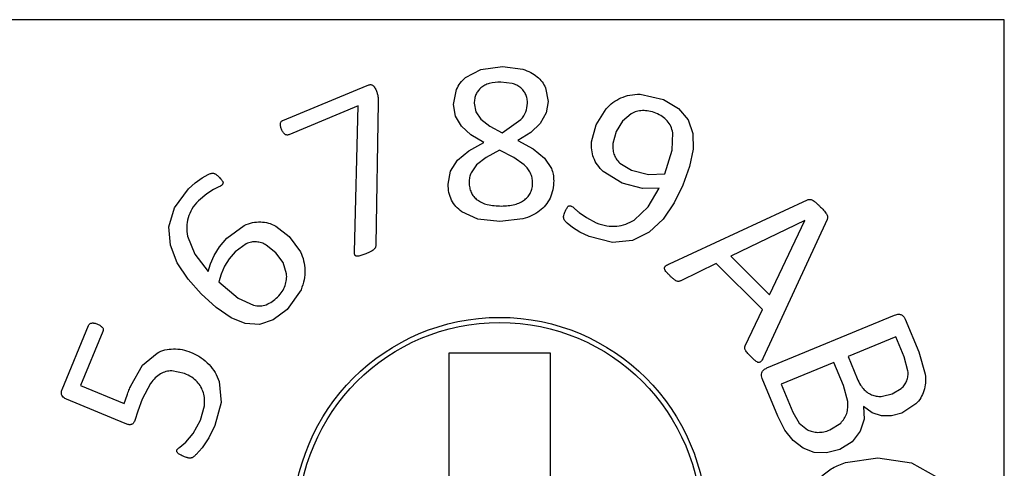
# Model space of a CAD drawing. Header units: millimetres. Extents: x 0 to 297, y 0 to 210.
# Tile 18 of 34: x 145.47 to 150.34, y 47.33 to 49.55. Entities that reach past the tile are written whole.
import ezdxf

# ---------------------------------------------------------------- set-up
doc = ezdxf.new("R2010")
doc.units = ezdxf.units.MM

msp = doc.modelspace()

# ---------------------------------------------------------------- linework, layer by layer
at = {"color": 7, "linetype": 'Continuous', "lineweight": 25}
for p, q in [((150.3434, 49.5501), (120.3434, 49.5501)), ((150.3434, 44.5501), (150.3434, 49.5501)), ((147.7494, 49.3033), (147.8566, 49.3181)), ((147.8566, 49.3181), (147.9582, 49.3045)), ((147.6738, 49.2633), (147.7494, 49.3033)), ((146.7693, 49.051), (147.1873, 49.2241)), ((147.9054, 49.2341), (147.849, 49.2413)), ((147.615, 49.1301), (147.6294, 49.2037)), ((148.0702, 49.2125), (148.0834, 49.1445)), ((148.539, 49.1807), (148.6553, 49.1542)), ((147.1431, 49.1227), (146.7987, 48.98)), ((147.1242, 48.4001), (147.1431, 49.1227)), ((147.2412, 49.1399), (147.2301, 48.4361)), ((147.6246, 49.0725), (147.615, 49.1301)), ((147.7174, 49.1357), (147.7254, 49.0937)), ((148.0834, 49.1445), (148.0734, 49.0881)), ((148.6553, 49.1542), (148.7301, 49.1102)), ((147.7254, 49.0937), (147.7506, 49.0569)), ((148.0734, 49.0881), (148.0446, 49.0365)), ((148.3216, 49.0291), (148.3708, 49.1092)), ((148.4947, 49.0843), (148.4513, 49.0473)), ((148.7301, 49.1102), (148.7774, 49.0538)), ((147.6538, 49.0225), (147.6246, 49.0725)), ((147.7506, 49.0569), (147.7938, 49.0233)), ((147.8562, 48.9889), (147.949, 49.0553)), ((148.0446, 49.0365), (147.9974, 48.9913)), ((148.2991, 48.9445), (148.3216, 49.0291)), ((148.4513, 49.0473), (148.4212, 48.9966)), ((148.7774, 49.0538), (148.8001, 48.9864)), ((147.7006, 48.9793), (147.6538, 49.0225)), ((147.7642, 48.9417), (147.7006, 48.9793)), ((147.7938, 49.0233), (147.8562, 48.9889)), ((147.9974, 48.9913), (147.9334, 48.9521)), ((148.4212, 48.9966), (148.4046, 48.9368)), ((148.6982, 48.9035), (148.7013, 48.9892)), ((148.8001, 48.9864), (148.8013, 48.9088)), ((147.6898, 48.9005), (147.7642, 48.9417)), ((147.9334, 48.9521), (148.0094, 48.9105)), ((147.6342, 48.8541), (147.6898, 48.9005)), ((147.8422, 48.9037), (147.7758, 48.8677)), ((147.9138, 48.8669), (147.8422, 48.9037)), ((148.0094, 48.9105), (148.065, 48.8645)), ((148.661, 48.7864), (148.6982, 48.9035)), ((148.8013, 48.9088), (148.7839, 48.8229)), ((147.5998, 48.7997), (147.6342, 48.8541)), ((147.729, 48.8309), (147.7014, 48.7905)), ((147.7758, 48.8677), (147.729, 48.8309)), ((147.9654, 48.8305), (147.9138, 48.8669)), ((148.065, 48.8645), (148.0994, 48.8125)), ((148.438, 48.8398), (148.4958, 48.8046)), ((146.3699, 48.7665), (146.3993, 48.7829)), ((147.5878, 48.7353), (147.5998, 48.7997)), ((148.4509, 48.7401), (148.3564, 48.7974)), ((148.4958, 48.8046), (148.5809, 48.7832)), ((148.5809, 48.7832), (148.661, 48.7864)), ((148.7839, 48.8229), (148.7514, 48.7308)), ((146.3015, 48.7116), (146.3354, 48.7416)), ((146.3354, 48.7416), (146.3699, 48.7665)), ((148.5506, 48.7144), (148.4509, 48.7401)), ((146.2319, 48.6172), (146.3015, 48.7116)), ((146.392, 48.6873), (146.351, 48.6525)), ((146.4262, 48.7085), (146.392, 48.6873)), ((148.6335, 48.716), (148.5506, 48.7144)), ((148.5797, 48.6235), (148.6335, 48.716)), ((148.7514, 48.7308), (148.7082, 48.6422)), ((148.7082, 48.6422), (148.6529, 48.562)), ((148.684, 48.3411), (149.3682, 48.657)), ((146.2047, 48.5238), (146.2319, 48.6172)), ((147.7358, 48.5621), (147.6554, 48.5981)), ((148.237, 48.5949), (148.2727, 48.5693)), ((148.5092, 48.557), (148.5797, 48.6235)), ((147.8434, 48.5501), (147.7358, 48.5621)), ((147.9574, 48.5633), (147.8434, 48.5501)), ((148.2039, 48.5211), (148.1771, 48.5422)), ((148.2727, 48.5693), (148.322, 48.5441)), ((148.6529, 48.562), (148.5841, 48.4974)), ((149.3552, 48.5547), (148.9889, 48.3779)), ((149.4652, 48.5595), (149.1493, 47.8753)), ((149.1798, 48.187), (149.3555, 48.5544)), ((149.3555, 48.5544), (149.3552, 48.5547)), ((146.2121, 48.4322), (146.2047, 48.5238)), ((146.4915, 48.4672), (146.5781, 48.5306)), ((146.7336, 48.5278), (146.8012, 48.4766)), ((148.2412, 48.4974), (148.2039, 48.5211)), ((148.2867, 48.4756), (148.2412, 48.4974)), ((148.5841, 48.4974), (148.5008, 48.4562)), ((146.2967, 48.4783), (146.3331, 48.388)), ((146.4553, 48.4248), (146.4915, 48.4672)), ((146.5871, 48.4395), (146.5328, 48.3999)), ((146.8012, 48.4766), (146.8564, 48.3994)), ((148.4018, 48.4461), (148.2867, 48.4756)), ((148.5008, 48.4562), (148.4018, 48.4461)), ((146.246, 48.3451), (146.2121, 48.4322)), ((146.429, 48.3821), (146.4553, 48.4248)), ((146.5328, 48.3999), (146.504, 48.3654)), ((146.7345, 48.3957), (146.6873, 48.4333)), ((146.7701, 48.3476), (146.7345, 48.3957)), ((147.1807, 48.3901), (147.1506, 48.3794)), ((146.2995, 48.2644), (146.246, 48.3451)), ((146.3331, 48.388), (146.3985, 48.3029)), ((146.4106, 48.3405), (146.429, 48.3821)), ((146.504, 48.3654), (146.4808, 48.3281)), ((146.7877, 48.2916), (146.7701, 48.3476)), ((148.9165, 48.3417), (148.7414, 48.2565)), ((149.1448, 48.1134), (148.9165, 48.3417)), ((148.9889, 48.3779), (149.1798, 48.187)), ((146.3985, 48.3029), (146.4106, 48.3405)), ((146.4808, 48.3281), (146.4638, 48.2891)), ((146.3643, 48.1923), (146.2995, 48.2644)), ((146.4638, 48.2891), (146.4528, 48.2514)), ((146.4528, 48.2514), (146.5473, 48.1711)), ((146.8592, 48.2121), (146.7908, 48.1148)), ((146.4395, 48.1239), (146.3643, 48.1923)), ((146.5473, 48.1711), (146.6239, 48.1352)), ((146.5125, 48.0735), (146.4395, 48.1239)), ((146.7908, 48.1148), (146.7218, 48.0622)), ((149.0599, 47.9347), (149.1448, 48.1134)), ((146.5832, 48.0441), (146.5125, 48.0735)), ((146.7218, 48.0622), (146.6528, 48.0396)), ((149.167, 47.8245), (149.7997, 48.0866)), ((149.8528, 48.067), (149.9203, 47.904)), ((145.6756, 47.7177), (145.8071, 48.0351)), ((145.8781, 48.0057), (145.7673, 47.7382)), ((146.6528, 48.0396), (146.5832, 48.0441)), ((149.8062, 47.9789), (149.5697, 47.8809)), ((149.847, 47.8802), (149.8062, 47.9789)), ((149.9203, 47.904), (149.9517, 47.7937)), ((146.0744, 47.8378), (146.1458, 47.8983)), ((147.5934, 47.9001), (148.0934, 47.9001)), ((147.5934, 46.7251), (147.5934, 47.9001)), ((148.0934, 47.9001), (148.0934, 46.7251)), ((149.5697, 47.8809), (149.6147, 47.7722)), ((149.8662, 47.811), (149.847, 47.8802)), ((146.0159, 47.7365), (146.0744, 47.8378)), ((146.2821, 47.7968), (146.2189, 47.8104)), ((149.4987, 47.8515), (149.2385, 47.7437)), ((149.546, 47.7373), (149.4987, 47.8515)), ((146.4531, 47.7571), (146.4628, 47.654)), ((149.2209, 47.5857), (149.1432, 47.7731)), ((145.7673, 47.7382), (145.9838, 47.6485)), ((146.1139, 47.7483), (146.0714, 47.6698)), ((149.2385, 47.7437), (149.2959, 47.6051)), ((149.5681, 47.659), (149.546, 47.7373)), ((149.7882, 47.6961), (149.8332, 47.7233)), ((145.9885, 47.5491), (145.6977, 47.6696)), ((145.9838, 47.6485), (145.9972, 47.6892)), ((146.0714, 47.6698), (146.0507, 47.6104)), ((149.7395, 47.6841), (149.7882, 47.6961)), ((146.0507, 47.6104), (146.0352, 47.5635)), ((146.3608, 47.5655), (146.3806, 47.6374)), ((146.4628, 47.654), (146.4329, 47.5391)), ((149.6883, 47.6027), (149.6461, 47.6337)), ((149.6461, 47.6337), (149.6485, 47.5702)), ((149.9059, 47.6461), (149.836, 47.6007)), ((146.3244, 47.4996), (146.3608, 47.5655)), ((149.2561, 47.5163), (149.2209, 47.5857)), ((149.2959, 47.6051), (149.3274, 47.5511)), ((149.6485, 47.5702), (149.63, 47.5106)), ((149.7355, 47.5872), (149.6883, 47.6027)), ((149.7853, 47.587), (149.7355, 47.5872)), ((149.836, 47.6007), (149.7853, 47.587)), ((146.4329, 47.5391), (146.4023, 47.4777)), ((149.2978, 47.4648), (149.2561, 47.5163)), ((149.3274, 47.5511), (149.3688, 47.518)), ((149.4787, 47.5172), (149.5328, 47.5517)), ((146.2879, 47.4576), (146.3244, 47.4996)), ((146.4023, 47.4777), (146.3688, 47.4292)), ((149.3471, 47.4272), (149.2978, 47.4648)), ((149.63, 47.5106), (149.59, 47.4585)), ((146.259, 47.4327), (146.2879, 47.4576)), ((146.3688, 47.4292), (146.34, 47.3962)), ((149.4021, 47.4062), (149.3471, 47.4272)), ((149.5281, 47.4199), (149.4627, 47.4032)), ((149.59, 47.4585), (149.5281, 47.4199)), ((149.4627, 47.4032), (149.4021, 47.4062)), ((149.5566, 47.3565), (149.7174, 47.3793)), ((149.7174, 47.3793), (149.8838, 47.3545)), ((149.8838, 47.3545), (150.0074, 47.2845))]:
    msp.add_line(p, q, dxfattribs=at)
for radius in [1.025, 1]:
    msp.add_circle((147.8434, 47.0501), radius, dxfattribs=at)
for points, knots in [([(147.9582, 49.3045), (147.9717, 49.2998), (147.9971, 49.2909), (148.0188, 49.2749), (148.029, 49.2673)], [0, 0, 0, 0, 0.52834, 1, 1, 1, 1]), ([(147.1873, 49.2241), (147.19, 49.2252), (147.1947, 49.227), (147.1996, 49.2279), (147.2016, 49.2283)], [0, 0, 0, 0, 0.5897348, 1, 1, 1, 1]), ([(147.2016, 49.2283), (147.2039, 49.2285), (147.2079, 49.2288), (147.2114, 49.2269), (147.2129, 49.2261)], [0, 0, 0, 0, 0.5761507, 1, 1, 1, 1]), ([(147.2129, 49.2261), (147.2147, 49.2247), (147.2181, 49.222), (147.2207, 49.2185), (147.2219, 49.2168)], [0, 0, 0, 0, 0.52861, 1, 1, 1, 1]), ([(147.6294, 49.2037), (147.635, 49.2148), (147.6463, 49.2373), (147.6646, 49.2546), (147.6738, 49.2633)], [0, 0, 0, 0, 0.495142, 1, 1, 1, 1]), ([(147.849, 49.2413), (147.8298, 49.2403), (147.8024, 49.2388), (147.7694, 49.2265), (147.7567, 49.2173), (147.7506, 49.2129)], [0, 0, 0, 0, 0.5509331, 0.7842595, 1, 1, 1, 1]), ([(147.9474, 49.2129), (147.9413, 49.2173), (147.9284, 49.2266), (147.9133, 49.2315), (147.9054, 49.2341)], [0, 0, 0, 0, 0.476691, 1, 1, 1, 1]), ([(148.029, 49.2673), (148.0377, 49.2593), (148.0548, 49.2436), (148.0651, 49.2227), (148.0702, 49.2125)], [0, 0, 0, 0, 0.507829, 1, 1, 1, 1]), ([(147.2219, 49.2168), (147.2237, 49.2142), (147.2272, 49.2089), (147.2297, 49.2031), (147.2309, 49.2002)], [0, 0, 0, 0, 0.505711, 1, 1, 1, 1]), ([(147.2309, 49.2002), (147.2322, 49.1971), (147.2344, 49.1918), (147.2361, 49.1863), (147.2368, 49.184)], [0, 0, 0, 0, 0.587998, 1, 1, 1, 1]), ([(147.2368, 49.184), (147.2376, 49.1813), (147.2389, 49.1765), (147.2398, 49.1716), (147.2402, 49.1694)], [0, 0, 0, 0, 0.564333, 1, 1, 1, 1]), ([(147.7506, 49.2129), (147.7455, 49.208), (147.7354, 49.1982), (147.7249, 49.1795), (147.7185, 49.1584), (147.7178, 49.1435), (147.7174, 49.1357)], [0, 0, 0, 0, 0.244696, 0.484479, 0.732314, 1, 1, 1, 1]), ([(147.9726, 49.1793), (147.9695, 49.1857), (147.9632, 49.1985), (147.9527, 49.2081), (147.9474, 49.2129)], [0, 0, 0, 0, 0.500469, 1, 1, 1, 1]), ([(147.9814, 49.1357), (147.9811, 49.1434), (147.9805, 49.1584), (147.9752, 49.1725), (147.9726, 49.1793)], [0, 0, 0, 0, 0.514293, 1, 1, 1, 1]), ([(148.4436, 49.1626), (148.4585, 49.1681), (148.4892, 49.1794), (148.522, 49.1803), (148.539, 49.1807)], [0, 0, 0, 0, 0.48291, 1, 1, 1, 1]), ([(147.2402, 49.1694), (147.2406, 49.1667), (147.2414, 49.1619), (147.2415, 49.157), (147.2415, 49.1548)], [0, 0, 0, 0, 0.560256, 1, 1, 1, 1]), ([(147.2415, 49.1548), (147.2416, 49.1521), (147.2416, 49.1472), (147.2413, 49.1422), (147.2412, 49.1399)], [0, 0, 0, 0, 0.539812, 1, 1, 1, 1]), ([(147.949, 49.0553), (147.9585, 49.0675), (147.9768, 49.0913), (147.9799, 49.1212), (147.9814, 49.1357)], [0, 0, 0, 0, 0.5140893, 1, 1, 1, 1]), ([(148.3708, 49.1092), (148.3815, 49.1201), (148.4029, 49.1419), (148.4301, 49.1557), (148.4436, 49.1626)], [0, 0, 0, 0, 0.502008, 1, 1, 1, 1]), ([(148.5505, 49.0998), (148.5406, 49.0987), (148.5211, 49.0967), (148.5034, 49.0884), (148.4947, 49.0843)], [0, 0, 0, 0, 0.50813, 1, 1, 1, 1]), ([(148.617, 49.0869), (148.6056, 49.0912), (148.5842, 49.0992), (148.5612, 49.0996), (148.5505, 49.0998)], [0, 0, 0, 0, 0.530008, 1, 1, 1, 1]), ([(148.6735, 49.0488), (148.6656, 49.0564), (148.6489, 49.0723), (148.628, 49.0819), (148.617, 49.0869)], [0, 0, 0, 0, 0.477172, 1, 1, 1, 1]), ([(146.758, 49.0229), (146.7576, 49.0255), (146.757, 49.0297), (146.7573, 49.034), (146.7575, 49.0357)], [0, 0, 0, 0, 0.5949174, 1, 1, 1, 1]), ([(146.7575, 49.0357), (146.7579, 49.0377), (146.7586, 49.0412), (146.7606, 49.044), (146.7614, 49.0451)], [0, 0, 0, 0, 0.5991315, 1, 1, 1, 1]), ([(146.7614, 49.0451), (146.7626, 49.0465), (146.7649, 49.0489), (146.768, 49.0504), (146.7693, 49.051)], [0, 0, 0, 0, 0.554301, 1, 1, 1, 1]), ([(148.7013, 48.9892), (148.6987, 49.0006), (148.6936, 49.0224), (148.6801, 49.0402), (148.6735, 49.0488)], [0, 0, 0, 0, 0.518077, 1, 1, 1, 1]), ([(146.7628, 49.0072), (146.7616, 49.0102), (146.7595, 49.0154), (146.7584, 49.0208), (146.758, 49.0229)], [0, 0, 0, 0, 0.599028, 1, 1, 1, 1]), ([(146.779, 48.9827), (146.7759, 48.9859), (146.769, 48.993), (146.765, 49.0021), (146.7628, 49.0072)], [0, 0, 0, 0, 0.443021, 1, 1, 1, 1]), ([(146.7987, 48.98), (146.7968, 48.9794), (146.7932, 48.9782), (146.786, 48.9785), (146.7817, 48.9811), (146.779, 48.9827)], [0, 0, 0, 0, 0.284524, 0.552382, 1, 1, 1, 1]), ([(148.3084, 48.8666), (148.3047, 48.8792), (148.2972, 48.9046), (148.2985, 48.9311), (148.2991, 48.9445)], [0, 0, 0, 0, 0.492549, 1, 1, 1, 1]), ([(148.4046, 48.9368), (148.4039, 48.9276), (148.4024, 48.9098), (148.407, 48.8926), (148.4092, 48.8842)], [0, 0, 0, 0, 0.51494, 1, 1, 1, 1]), ([(148.4092, 48.8842), (148.4126, 48.8762), (148.4195, 48.8597), (148.4317, 48.8466), (148.438, 48.8398)], [0, 0, 0, 0, 0.4838064, 1, 1, 1, 1]), ([(147.9962, 48.7901), (147.9923, 48.7973), (147.9841, 48.8123), (147.9718, 48.8243), (147.9654, 48.8305)], [0, 0, 0, 0, 0.4789514, 1, 1, 1, 1]), ([(148.3564, 48.7974), (148.346, 48.8081), (148.326, 48.8284), (148.3141, 48.8543), (148.3084, 48.8666)], [0, 0, 0, 0, 0.523328, 1, 1, 1, 1]), ([(146.3993, 48.7829), (146.4032, 48.7847), (146.409, 48.7875), (146.4151, 48.7889), (146.4171, 48.7894)], [0, 0, 0, 0, 0.676317, 1, 1, 1, 1]), ([(146.4171, 48.7894), (146.4189, 48.7897), (146.422, 48.7903), (146.425, 48.7897), (146.4262, 48.7894)], [0, 0, 0, 0, 0.589398, 1, 1, 1, 1]), ([(146.4262, 48.7894), (146.4277, 48.7889), (146.4304, 48.788), (146.433, 48.7866), (146.4341, 48.786)], [0, 0, 0, 0, 0.5470871, 1, 1, 1, 1]), ([(146.4341, 48.786), (146.4356, 48.7851), (146.4384, 48.7834), (146.4409, 48.7813), (146.442, 48.7804)], [0, 0, 0, 0, 0.543257, 1, 1, 1, 1]), ([(146.442, 48.7804), (146.4438, 48.779), (146.4472, 48.7762), (146.4504, 48.7731), (146.4519, 48.7716)], [0, 0, 0, 0, 0.5088149, 1, 1, 1, 1]), ([(147.7014, 48.7905), (147.6987, 48.7832), (147.6932, 48.7683), (147.6926, 48.7523), (147.6922, 48.7441)], [0, 0, 0, 0, 0.484742, 1, 1, 1, 1]), ([(148.0066, 48.7417), (148.0062, 48.7503), (148.0055, 48.767), (147.9992, 48.7826), (147.9962, 48.7901)], [0, 0, 0, 0, 0.514453, 1, 1, 1, 1]), ([(148.0994, 48.8125), (148.1028, 48.8031), (148.1098, 48.7837), (148.1106, 48.7631), (148.111, 48.7525)], [0, 0, 0, 0, 0.486654, 1, 1, 1, 1]), ([(146.4519, 48.7716), (146.4544, 48.7691), (146.4586, 48.7648), (146.4627, 48.7604), (146.4644, 48.7586)], [0, 0, 0, 0, 0.587229, 1, 1, 1, 1]), ([(146.4683, 48.7314), (146.466, 48.7295), (146.4611, 48.7255), (146.4554, 48.7227), (146.4525, 48.7212)], [0, 0, 0, 0, 0.487574, 1, 1, 1, 1]), ([(146.4644, 48.7586), (146.4661, 48.7566), (146.4688, 48.7534), (146.4707, 48.7496), (146.4714, 48.7481)], [0, 0, 0, 0, 0.606944, 1, 1, 1, 1]), ([(146.4726, 48.7391), (146.4722, 48.7375), (146.4713, 48.7347), (146.4693, 48.7325), (146.4683, 48.7314)], [0, 0, 0, 0, 0.523739, 1, 1, 1, 1]), ([(146.4714, 48.7481), (146.472, 48.7464), (146.4731, 48.7434), (146.4727, 48.7403), (146.4726, 48.7391)], [0, 0, 0, 0, 0.582779, 1, 1, 1, 1]), ([(147.605, 48.6561), (147.6, 48.6683), (147.5896, 48.6937), (147.5884, 48.7211), (147.5878, 48.7353)], [0, 0, 0, 0, 0.482558, 1, 1, 1, 1]), ([(147.6922, 48.7441), (147.6926, 48.7352), (147.6935, 48.7182), (147.7013, 48.6943), (147.7139, 48.6733), (147.7261, 48.6627), (147.7322, 48.6573)], [0, 0, 0, 0, 0.267927, 0.514763, 0.753903, 1, 1, 1, 1]), ([(147.9674, 48.6577), (147.9734, 48.6631), (147.9852, 48.6736), (147.9977, 48.6941), (148.0054, 48.717), (148.0062, 48.7333), (148.0066, 48.7417)], [0, 0, 0, 0, 0.251265, 0.492557, 0.737723, 1, 1, 1, 1]), ([(148.111, 48.7525), (148.1104, 48.7371), (148.1092, 48.7072), (148.0983, 48.6795), (148.093, 48.6661)], [0, 0, 0, 0, 0.518213, 1, 1, 1, 1]), ([(146.4525, 48.7212), (146.4479, 48.7192), (146.439, 48.7151), (146.4304, 48.7107), (146.4262, 48.7085)], [0, 0, 0, 0, 0.516367, 1, 1, 1, 1]), ([(146.351, 48.6525), (146.3391, 48.6395), (146.3164, 48.6148), (146.3049, 48.5832), (146.2995, 48.5682)], [0, 0, 0, 0, 0.5231975, 1, 1, 1, 1]), ([(147.6554, 48.5981), (147.6452, 48.6063), (147.6249, 48.6227), (147.6116, 48.645), (147.605, 48.6561)], [0, 0, 0, 0, 0.5058295, 1, 1, 1, 1]), ([(147.7322, 48.6573), (147.7395, 48.6525), (147.755, 48.6425), (147.795, 48.6295), (147.8281, 48.628), (147.8514, 48.6269)], [0, 0, 0, 0, 0.208982, 0.440862, 1, 1, 1, 1]), ([(147.8514, 48.6269), (147.8741, 48.628), (147.9063, 48.6295), (147.9453, 48.6428), (147.9603, 48.6529), (147.9674, 48.6577)], [0, 0, 0, 0, 0.556375, 0.788762, 1, 1, 1, 1]), ([(148.093, 48.6661), (148.0863, 48.654), (148.0728, 48.6297), (148.0517, 48.6116), (148.041, 48.6025)], [0, 0, 0, 0, 0.4965587, 1, 1, 1, 1]), ([(149.3682, 48.657), (149.3704, 48.658), (149.3743, 48.6595), (149.3784, 48.6598), (149.3801, 48.6599)], [0, 0, 0, 0, 0.583363, 1, 1, 1, 1]), ([(149.3801, 48.6599), (149.3823, 48.6596), (149.3867, 48.6592), (149.3906, 48.6574), (149.3925, 48.6565)], [0, 0, 0, 0, 0.52181, 1, 1, 1, 1]), ([(149.3925, 48.6565), (149.3954, 48.6548), (149.401, 48.6514), (149.406, 48.6472), (149.4084, 48.6452)], [0, 0, 0, 0, 0.513341, 1, 1, 1, 1]), ([(149.4084, 48.6452), (149.4122, 48.6417), (149.4196, 48.635), (149.4267, 48.628), (149.4301, 48.6245)], [0, 0, 0, 0, 0.510927, 1, 1, 1, 1]), ([(148.041, 48.6025), (148.0288, 48.5943), (148.0029, 48.5769), (147.9731, 48.568), (147.9574, 48.5633)], [0, 0, 0, 0, 0.474765, 1, 1, 1, 1]), ([(148.1602, 48.5747), (148.161, 48.5786), (148.1625, 48.5862), (148.1655, 48.5935), (148.1669, 48.5971)], [0, 0, 0, 0, 0.503748, 1, 1, 1, 1]), ([(148.1669, 48.5971), (148.1685, 48.6009), (148.1711, 48.607), (148.1741, 48.613), (148.1753, 48.6152)], [0, 0, 0, 0, 0.618573, 1, 1, 1, 1]), ([(148.1753, 48.6152), (148.1765, 48.6175), (148.1785, 48.6211), (148.1811, 48.6243), (148.1821, 48.6254)], [0, 0, 0, 0, 0.635233, 1, 1, 1, 1]), ([(148.1821, 48.6254), (148.1833, 48.6265), (148.1854, 48.6282), (148.188, 48.6285), (148.1891, 48.6286)], [0, 0, 0, 0, 0.605004, 1, 1, 1, 1]), ([(148.1891, 48.6286), (148.1906, 48.6285), (148.1935, 48.6284), (148.1962, 48.6273), (148.1974, 48.6269)], [0, 0, 0, 0, 0.53429, 1, 1, 1, 1]), ([(148.1974, 48.6269), (148.2001, 48.6254), (148.2056, 48.6223), (148.2103, 48.618), (148.2127, 48.6158)], [0, 0, 0, 0, 0.475883, 1, 1, 1, 1]), ([(148.2127, 48.6158), (148.2168, 48.6121), (148.2248, 48.605), (148.233, 48.5982), (148.237, 48.5949)], [0, 0, 0, 0, 0.510302, 1, 1, 1, 1]), ([(149.4301, 48.6245), (149.4347, 48.6199), (149.4421, 48.6125), (149.4492, 48.6046), (149.4519, 48.6016)], [0, 0, 0, 0, 0.612804, 1, 1, 1, 1]), ([(149.4519, 48.6016), (149.4547, 48.5984), (149.4592, 48.5931), (149.4627, 48.5872), (149.4641, 48.5849)], [0, 0, 0, 0, 0.617936, 1, 1, 1, 1]), ([(149.4641, 48.5849), (149.4653, 48.5824), (149.4674, 48.5782), (149.4677, 48.5735), (149.4678, 48.5716)], [0, 0, 0, 0, 0.602668, 1, 1, 1, 1]), ([(146.2995, 48.5682), (146.2963, 48.5534), (146.29, 48.5235), (146.2944, 48.4934), (146.2967, 48.4783)], [0, 0, 0, 0, 0.498753, 1, 1, 1, 1]), ([(146.5781, 48.5306), (146.5916, 48.5362), (146.6177, 48.5468), (146.6458, 48.5479), (146.6593, 48.5484)], [0, 0, 0, 0, 0.52051, 1, 1, 1, 1]), ([(146.6593, 48.5484), (146.6722, 48.5472), (146.6982, 48.5449), (146.7218, 48.5335), (146.7336, 48.5278)], [0, 0, 0, 0, 0.495615, 1, 1, 1, 1]), ([(148.1632, 48.5588), (148.1621, 48.5616), (148.16, 48.5667), (148.1602, 48.5722), (148.1602, 48.5747)], [0, 0, 0, 0, 0.544759, 1, 1, 1, 1]), ([(148.1771, 48.5422), (148.1738, 48.5454), (148.1686, 48.5505), (148.1646, 48.5566), (148.1632, 48.5588)], [0, 0, 0, 0, 0.634125, 1, 1, 1, 1]), ([(148.322, 48.5441), (148.3393, 48.5377), (148.3719, 48.5257), (148.4067, 48.5265), (148.4231, 48.5269)], [0, 0, 0, 0, 0.527135, 1, 1, 1, 1]), ([(148.4231, 48.5269), (148.4385, 48.5294), (148.469, 48.5344), (148.4959, 48.5495), (148.5092, 48.557)], [0, 0, 0, 0, 0.503243, 1, 1, 1, 1]), ([(149.4678, 48.5716), (149.4677, 48.5694), (149.4675, 48.5651), (149.4659, 48.5613), (149.4652, 48.5595)], [0, 0, 0, 0, 0.541288, 1, 1, 1, 1]), ([(146.6383, 48.4494), (146.6298, 48.4495), (146.6121, 48.4497), (146.5957, 48.443), (146.5871, 48.4395)], [0, 0, 0, 0, 0.480558, 1, 1, 1, 1]), ([(146.6873, 48.4333), (146.6793, 48.4376), (146.664, 48.4459), (146.6467, 48.4483), (146.6383, 48.4494)], [0, 0, 0, 0, 0.515198, 1, 1, 1, 1]), ([(146.8564, 48.3994), (146.8625, 48.3849), (146.8746, 48.3561), (146.8772, 48.325), (146.8785, 48.3094)], [0, 0, 0, 0, 0.500498, 1, 1, 1, 1]), ([(147.1254, 48.3858), (147.1249, 48.3882), (147.1241, 48.3929), (147.1242, 48.3977), (147.1242, 48.4001)], [0, 0, 0, 0, 0.505755, 1, 1, 1, 1]), ([(147.2048, 48.401), (147.2007, 48.399), (147.1928, 48.3952), (147.1847, 48.3918), (147.1807, 48.3901)], [0, 0, 0, 0, 0.515462, 1, 1, 1, 1]), ([(147.2197, 48.411), (147.2173, 48.4091), (147.2126, 48.4054), (147.2074, 48.4024), (147.2048, 48.401)], [0, 0, 0, 0, 0.5095192, 1, 1, 1, 1]), ([(147.2277, 48.4221), (147.2265, 48.4199), (147.2244, 48.4158), (147.2212, 48.4126), (147.2197, 48.411)], [0, 0, 0, 0, 0.531957, 1, 1, 1, 1]), ([(147.2301, 48.4361), (147.2299, 48.4333), (147.2297, 48.4286), (147.2282, 48.424), (147.2277, 48.4221)], [0, 0, 0, 0, 0.583488, 1, 1, 1, 1]), ([(147.1331, 48.3786), (147.1321, 48.379), (147.1301, 48.3798), (147.1271, 48.382), (147.126, 48.3844), (147.1254, 48.3858)], [0, 0, 0, 0, 0.300094, 0.57397, 1, 1, 1, 1]), ([(147.1506, 48.3794), (147.1469, 48.3786), (147.1411, 48.3774), (147.1353, 48.3783), (147.1331, 48.3786)], [0, 0, 0, 0, 0.628113, 1, 1, 1, 1]), ([(148.6656, 48.3301), (148.6685, 48.3322), (148.6742, 48.3366), (148.6807, 48.3396), (148.684, 48.3411)], [0, 0, 0, 0, 0.494248, 1, 1, 1, 1]), ([(146.8785, 48.3094), (146.8779, 48.2933), (146.8767, 48.2598), (146.8652, 48.2284), (146.8592, 48.2121)], [0, 0, 0, 0, 0.482421, 1, 1, 1, 1]), ([(148.66, 48.3182), (148.6601, 48.3194), (148.6602, 48.3217), (148.662, 48.326), (148.6642, 48.3285), (148.6656, 48.3301)], [0, 0, 0, 0, 0.257426, 0.525038, 1, 1, 1, 1]), ([(148.667, 48.3032), (148.6649, 48.3061), (148.6615, 48.3107), (148.6604, 48.3162), (148.66, 48.3182)], [0, 0, 0, 0, 0.640291, 1, 1, 1, 1]), ([(148.6863, 48.2823), (148.6822, 48.2864), (148.6755, 48.2931), (148.6694, 48.3004), (148.667, 48.3032)], [0, 0, 0, 0, 0.6114501, 1, 1, 1, 1]), ([(146.7806, 48.2325), (146.7834, 48.2423), (146.789, 48.2617), (146.7881, 48.2818), (146.7877, 48.2916)], [0, 0, 0, 0, 0.510046, 1, 1, 1, 1]), ([(148.7063, 48.2639), (148.7029, 48.2668), (148.6959, 48.2727), (148.6895, 48.2791), (148.6863, 48.2823)], [0, 0, 0, 0, 0.5026129, 1, 1, 1, 1]), ([(148.7205, 48.2548), (148.718, 48.2561), (148.713, 48.2586), (148.7086, 48.2621), (148.7063, 48.2639)], [0, 0, 0, 0, 0.489289, 1, 1, 1, 1]), ([(148.7312, 48.2537), (148.7293, 48.2536), (148.7257, 48.2533), (148.7221, 48.2543), (148.7205, 48.2548)], [0, 0, 0, 0, 0.527185, 1, 1, 1, 1]), ([(148.7414, 48.2565), (148.7395, 48.2558), (148.7362, 48.2545), (148.7327, 48.2539), (148.7312, 48.2537)], [0, 0, 0, 0, 0.570174, 1, 1, 1, 1]), ([(146.7433, 48.1759), (146.7515, 48.1848), (146.7671, 48.2016), (146.7763, 48.2226), (146.7806, 48.2325)], [0, 0, 0, 0, 0.527163, 1, 1, 1, 1]), ([(146.6873, 48.138), (146.6971, 48.1426), (146.7178, 48.1521), (146.7345, 48.1677), (146.7433, 48.1759)], [0, 0, 0, 0, 0.474398, 1, 1, 1, 1]), ([(146.6239, 48.1352), (146.635, 48.1333), (146.6563, 48.1295), (146.6772, 48.1353), (146.6873, 48.138)], [0, 0, 0, 0, 0.518582, 1, 1, 1, 1]), ([(149.7997, 48.0866), (149.8034, 48.0879), (149.8103, 48.0905), (149.8201, 48.0916), (149.8281, 48.0906), (149.8323, 48.0885), (149.8343, 48.0875)], [0, 0, 0, 0, 0.33212, 0.613984, 0.811434, 1, 1, 1, 1]), ([(149.8343, 48.0875), (149.8384, 48.0847), (149.8462, 48.0794), (149.8506, 48.071), (149.8528, 48.067)], [0, 0, 0, 0, 0.517101, 1, 1, 1, 1]), ([(145.8071, 48.0351), (145.8079, 48.0367), (145.8094, 48.0396), (145.8118, 48.0417), (145.8129, 48.0427)], [0, 0, 0, 0, 0.553477, 1, 1, 1, 1]), ([(145.8129, 48.0427), (145.8145, 48.0439), (145.8174, 48.046), (145.8209, 48.0467), (145.8224, 48.047)], [0, 0, 0, 0, 0.554143, 1, 1, 1, 1]), ([(145.8224, 48.047), (145.8246, 48.0473), (145.8288, 48.0478), (145.8329, 48.047), (145.8348, 48.0466)], [0, 0, 0, 0, 0.52181, 1, 1, 1, 1]), ([(145.8348, 48.0466), (145.8377, 48.046), (145.8432, 48.0448), (145.8484, 48.0427), (145.851, 48.0416)], [0, 0, 0, 0, 0.515655, 1, 1, 1, 1]), ([(145.851, 48.0416), (145.856, 48.0394), (145.8652, 48.0354), (145.8722, 48.0282), (145.8753, 48.0251)], [0, 0, 0, 0, 0.555246, 1, 1, 1, 1]), ([(145.8753, 48.0251), (145.8764, 48.0234), (145.8785, 48.0201), (145.8802, 48.0133), (145.8789, 48.0086), (145.8781, 48.0057)], [0, 0, 0, 0, 0.298403, 0.569654, 1, 1, 1, 1]), ([(146.1458, 47.8983), (146.1587, 47.9043), (146.1846, 47.9162), (146.213, 47.9182), (146.2271, 47.9192)], [0, 0, 0, 0, 0.5014073, 1, 1, 1, 1]), ([(146.2271, 47.9192), (146.2417, 47.9186), (146.2716, 47.9173), (146.2998, 47.907), (146.3143, 47.9017)], [0, 0, 0, 0, 0.485239, 1, 1, 1, 1]), ([(149.0591, 47.9146), (149.0583, 47.9166), (149.0572, 47.9199), (149.0573, 47.9234), (149.0574, 47.9248)], [0, 0, 0, 0, 0.596192, 1, 1, 1, 1]), ([(149.0574, 47.9248), (149.0577, 47.9266), (149.0582, 47.9299), (149.0594, 47.9332), (149.0599, 47.9347)], [0, 0, 0, 0, 0.5316009, 1, 1, 1, 1]), ([(149.069, 47.9007), (149.0666, 47.9035), (149.0629, 47.9078), (149.0601, 47.9128), (149.0591, 47.9146)], [0, 0, 0, 0, 0.636512, 1, 1, 1, 1]), ([(146.3143, 47.9017), (146.3314, 47.8938), (146.3645, 47.8785), (146.391, 47.8537), (146.4037, 47.8417)], [0, 0, 0, 0, 0.519218, 1, 1, 1, 1]), ([(149.0893, 47.8792), (149.085, 47.8836), (149.078, 47.8906), (149.0715, 47.8979), (149.069, 47.9007)], [0, 0, 0, 0, 0.619677, 1, 1, 1, 1]), ([(149.1111, 47.8591), (149.1074, 47.8623), (149.0999, 47.8687), (149.0929, 47.8757), (149.0893, 47.8792)], [0, 0, 0, 0, 0.4939229, 1, 1, 1, 1]), ([(149.1261, 47.8515), (149.1248, 47.8517), (149.1221, 47.8522), (149.117, 47.8547), (149.1134, 47.8574), (149.1111, 47.8591)], [0, 0, 0, 0, 0.22183, 0.485122, 1, 1, 1, 1]), ([(149.138, 47.8572), (149.137, 47.8562), (149.1351, 47.8543), (149.1311, 47.8519), (149.128, 47.8517), (149.1261, 47.8515)], [0, 0, 0, 0, 0.309912, 0.58784, 1, 1, 1, 1]), ([(149.1493, 47.8753), (149.1474, 47.8712), (149.1443, 47.8647), (149.1397, 47.8592), (149.138, 47.8572)], [0, 0, 0, 0, 0.62552, 1, 1, 1, 1]), ([(146.2189, 47.8104), (146.209, 47.8097), (146.1892, 47.8083), (146.1715, 47.7993), (146.1626, 47.7948)], [0, 0, 0, 0, 0.497294, 1, 1, 1, 1]), ([(146.4037, 47.8417), (146.4145, 47.829), (146.4359, 47.8037), (146.4474, 47.7726), (146.4531, 47.7571)], [0, 0, 0, 0, 0.5028929, 1, 1, 1, 1]), ([(149.1418, 47.8006), (149.1428, 47.8034), (149.1449, 47.8091), (149.1533, 47.8179), (149.1616, 47.8219), (149.167, 47.8245)], [0, 0, 0, 0, 0.240999, 0.501848, 1, 1, 1, 1]), ([(149.8601, 47.7609), (149.8625, 47.7686), (149.8676, 47.785), (149.8666, 47.8021), (149.8662, 47.811)], [0, 0, 0, 0, 0.474957, 1, 1, 1, 1]), ([(146.1626, 47.7948), (146.1538, 47.7887), (146.1351, 47.7758), (146.1213, 47.7578), (146.1139, 47.7483)], [0, 0, 0, 0, 0.471234, 1, 1, 1, 1]), ([(146.3444, 47.7559), (146.3358, 47.7638), (146.3173, 47.781), (146.2944, 47.7913), (146.2821, 47.7968)], [0, 0, 0, 0, 0.465739, 1, 1, 1, 1]), ([(146.3756, 47.7018), (146.3721, 47.7116), (146.3649, 47.7315), (146.3513, 47.7477), (146.3444, 47.7559)], [0, 0, 0, 0, 0.493343, 1, 1, 1, 1]), ([(149.1432, 47.7731), (149.1419, 47.7775), (149.1391, 47.7865), (149.1409, 47.7958), (149.1418, 47.8006)], [0, 0, 0, 0, 0.482899, 1, 1, 1, 1]), ([(149.6147, 47.7722), (149.6195, 47.761), (149.6284, 47.7407), (149.6427, 47.7239), (149.6491, 47.7163)], [0, 0, 0, 0, 0.553387, 1, 1, 1, 1]), ([(149.8332, 47.7233), (149.8389, 47.7288), (149.8502, 47.7397), (149.8568, 47.7539), (149.8601, 47.7609)], [0, 0, 0, 0, 0.506667, 1, 1, 1, 1]), ([(149.9517, 47.7937), (149.9528, 47.779), (149.9549, 47.751), (149.9482, 47.7238), (149.9449, 47.7107)], [0, 0, 0, 0, 0.522288, 1, 1, 1, 1]), ([(145.6743, 47.6892), (145.6735, 47.6913), (145.672, 47.6956), (145.6715, 47.7055), (145.6739, 47.7127), (145.6756, 47.7177)], [0, 0, 0, 0, 0.2271089, 0.4624109, 1, 1, 1, 1]), ([(145.9972, 47.6892), (146.0004, 47.6976), (146.0064, 47.7134), (146.0129, 47.7291), (146.0159, 47.7365)], [0, 0, 0, 0, 0.527084, 1, 1, 1, 1]), ([(149.6491, 47.7163), (149.6556, 47.7106), (149.6682, 47.6994), (149.6837, 47.6929), (149.6913, 47.6897)], [0, 0, 0, 0, 0.515023, 1, 1, 1, 1]), ([(145.6977, 47.6696), (145.6918, 47.6723), (145.682, 47.6768), (145.6764, 47.6857), (145.6743, 47.6892)], [0, 0, 0, 0, 0.610334, 1, 1, 1, 1]), ([(146.3806, 47.6374), (146.3814, 47.6486), (146.383, 47.6703), (146.3781, 47.6915), (146.3756, 47.7018)], [0, 0, 0, 0, 0.51548, 1, 1, 1, 1]), ([(149.5625, 47.5991), (149.565, 47.6085), (149.57, 47.6281), (149.5687, 47.6484), (149.5681, 47.659)], [0, 0, 0, 0, 0.477556, 1, 1, 1, 1]), ([(149.6913, 47.6897), (149.6991, 47.6874), (149.7149, 47.6829), (149.7313, 47.6837), (149.7395, 47.6841)], [0, 0, 0, 0, 0.497869, 1, 1, 1, 1]), ([(146.0352, 47.5635), (146.0329, 47.5587), (146.0298, 47.5522), (146.0234, 47.5463), (146.0204, 47.5449), (146.019, 47.5443)], [0, 0, 0, 0, 0.620438, 0.817716, 1, 1, 1, 1]), ([(149.5328, 47.5517), (149.5393, 47.5588), (149.5521, 47.5727), (149.5591, 47.5904), (149.5625, 47.5991)], [0, 0, 0, 0, 0.504041, 1, 1, 1, 1]), ([(146.019, 47.5443), (146.0169, 47.5438), (146.0121, 47.5427), (146.0015, 47.5442), (145.9938, 47.5471), (145.9885, 47.5491)], [0, 0, 0, 0, 0.20921, 0.467774, 1, 1, 1, 1]), ([(149.3688, 47.518), (149.3769, 47.5145), (149.3932, 47.5074), (149.411, 47.5061), (149.4199, 47.5054)], [0, 0, 0, 0, 0.494241, 1, 1, 1, 1]), ([(149.4199, 47.5054), (149.4296, 47.5058), (149.4498, 47.5065), (149.4688, 47.5135), (149.4787, 47.5172)], [0, 0, 0, 0, 0.47851, 1, 1, 1, 1]), ([(146.2439, 47.4109), (146.2437, 47.4124), (146.2433, 47.4151), (146.2442, 47.4177), (146.2446, 47.4188)], [0, 0, 0, 0, 0.56899, 1, 1, 1, 1]), ([(146.2446, 47.4188), (146.2452, 47.4199), (146.2467, 47.4226), (146.2516, 47.4273), (146.256, 47.4306), (146.259, 47.4327)], [0, 0, 0, 0, 0.193186, 0.450767, 1, 1, 1, 1]), ([(146.2484, 47.4029), (146.2472, 47.4044), (146.2453, 47.4068), (146.2443, 47.4097), (146.2439, 47.4109)], [0, 0, 0, 0, 0.596609, 1, 1, 1, 1]), ([(146.259, 47.3951), (146.2566, 47.3964), (146.2528, 47.3986), (146.2496, 47.4017), (146.2484, 47.4029)], [0, 0, 0, 0, 0.609856, 1, 1, 1, 1]), ([(146.2746, 47.3878), (146.2715, 47.3891), (146.2662, 47.3913), (146.2611, 47.394), (146.259, 47.3951)], [0, 0, 0, 0, 0.5879982, 1, 1, 1, 1]), ([(146.2914, 47.3812), (146.2884, 47.3823), (146.2828, 47.3844), (146.2772, 47.3867), (146.2746, 47.3878)], [0, 0, 0, 0, 0.521808, 1, 1, 1, 1]), ([(146.3036, 47.3783), (146.3015, 47.3787), (146.2974, 47.3795), (146.2933, 47.3807), (146.2914, 47.3812)], [0, 0, 0, 0, 0.507014, 1, 1, 1, 1]), ([(146.3126, 47.3781), (146.311, 47.3781), (146.308, 47.378), (146.305, 47.3782), (146.3036, 47.3783)], [0, 0, 0, 0, 0.529245, 1, 1, 1, 1]), ([(146.322, 47.3811), (146.3202, 47.3803), (146.3171, 47.3789), (146.3139, 47.3783), (146.3126, 47.3781)], [0, 0, 0, 0, 0.605251, 1, 1, 1, 1]), ([(146.34, 47.3962), (146.3362, 47.3924), (146.3306, 47.3869), (146.3241, 47.3825), (146.322, 47.3811)], [0, 0, 0, 0, 0.677425, 1, 1, 1, 1]), ([(149.4394, 47.2905), (149.4566, 47.3041), (149.4922, 47.3322), (149.5346, 47.3482), (149.5566, 47.3565)], [0, 0, 0, 0, 0.482435, 1, 1, 1, 1])]:
    msp.add_open_spline(points, degree=3, knots=knots, dxfattribs=at)
msp.add_open_spline([(149.9449, 47.7107), (149.9404, 47.6987), (149.9315, 47.6748), (149.9144, 47.6556), (149.9059, 47.6461)], degree=3, dxfattribs=at)

doc.saveas('drawing.dxf')
